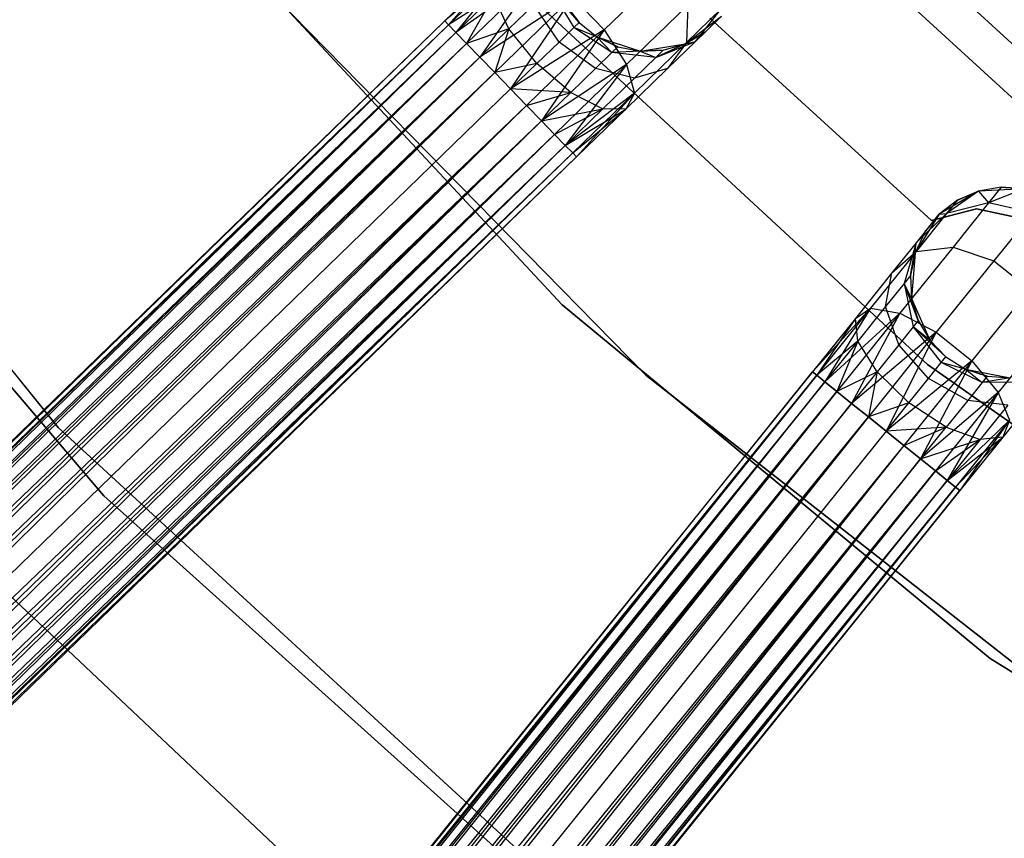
# Model space of a CAD drawing. Extents: x -102 to 101, y -101 to 102.
# Tile 47 of 256: x -36.92 to -26.6, y -38.07 to -29.49. Entities that reach past the tile are written whole.
import ezdxf

# ---------------------------------------------------------------- set-up
doc = ezdxf.new("R2010")
doc.units = 0
doc.header["$LTSCALE"] = 25.4
doc.layers.get('0').update_dxf_attribs({"linetype": 'CONTINUOUS'})

# ---------------------------------------------------------------- blocks, each defined once
blk = doc.blocks.new('NL2500012268_STL')
at = {"color": 0}
for p, q in [((78.073, -30.78, 323.005), (74.112, -27.148, 323.005)), ((78.073, -30.78, 323.005), (74.112, -27.148, 323.005)), ((73.808, -27.437, 299), (77.812, -31.108, 299)), ((73.808, -27.437, 299), (77.812, -31.108, 299)), ((62.326, -28.114, 19), (66.849, -33.685, 19)), ((66.849, -33.685, 20), (62.326, -28.114, 20)), ((66.849, -33.685, 20), (62.326, -28.114, 20)), ((62.326, -28.114, 19), (66.849, -33.685, 19)), ((68.169, -28.141, 336), (72.137, -32.401, 336)), ((72.137, -32.401, 337), (68.169, -28.141, 337)), ((68.169, -28.141, 336), (72.137, -32.401, 336)), ((72.137, -32.401, 337), (68.169, -28.141, 337)), ((71.591, -28.838, 327.325), (70.904, -29.424, 327.379)), ((71.591, -28.838, 327.325), (70.904, -29.424, 327.379)), ((71.591, -28.838, 327.325), (70.944, -29.466, 327.145)), ((71.591, -28.838, 327.325), (70.944, -29.466, 327.145)), ((71.591, -28.838, 327.325), (71.022, -29.546, 326.932)), ((71.591, -28.838, 327.325), (71.022, -29.546, 326.932)), ((73.27, -28.846, 327.399), (72.578, -29.517, 326.755)), ((73.27, -28.846, 327.399), (72.578, -29.517, 326.755)), ((68.941, -28.985, 336), (73.012, -33.137, 336)), ((73.012, -33.137, 328.5), (68.941, -28.985, 328.5)), ((68.941, -28.985, 336), (73.012, -33.137, 336)), ((73.012, -33.137, 328.5), (68.941, -28.985, 328.5)), ((71.42, -28.923, 327.764), (70.904, -29.424, 327.621)), ((71.42, -28.923, 327.764), (70.904, -29.424, 327.379)), ((71.42, -28.923, 327.764), (70.904, -29.424, 327.621)), ((71.42, -28.923, 327.764), (70.904, -29.424, 327.379)), ((71.42, -28.923, 327.764), (70.944, -29.466, 327.855)), ((71.42, -28.923, 327.764), (70.944, -29.466, 327.855)), ((71.889, -28.929, 326.961), (71.022, -29.546, 326.932)), ((71.889, -28.929, 326.961), (71.022, -29.546, 326.932)), ((71.889, -28.929, 326.961), (71.133, -29.661, 326.751)), ((71.889, -28.929, 326.961), (71.133, -29.661, 326.751)), ((71.889, -28.929, 326.961), (71.272, -29.803, 326.615)), ((71.889, -28.929, 326.961), (71.272, -29.803, 326.615)), ((72.011, -29.086, 329.073), (72.258, -29.494, 329.117)), ((72.313, -29.441, 329.5), (72.011, -29.086, 329.073)), ((72.313, -29.441, 329.5), (72.011, -29.086, 329.073)), ((72.011, -29.086, 329.073), (72.258, -29.494, 329.117)), ((71.416, -29.164, 328.177), (70.944, -29.466, 327.855)), ((71.416, -29.164, 328.177), (70.944, -29.466, 327.855)), ((71.416, -29.164, 328.177), (71.022, -29.546, 328.068)), ((71.416, -29.164, 328.177), (71.022, -29.546, 328.068)), ((71.416, -29.164, 328.177), (71.133, -29.661, 328.249)), ((71.416, -29.164, 328.177), (71.133, -29.661, 328.249)), ((72.245, -29.174, 326.755), (71.272, -29.803, 326.615)), ((72.245, -29.174, 326.755), (71.272, -29.803, 326.615)), ((71.578, -29.506, 328.47), (71.416, -29.164, 328.177)), ((71.578, -29.506, 328.47), (71.416, -29.164, 328.177)), ((72.245, -29.174, 326.755), (71.428, -29.965, 326.529)), ((72.245, -29.174, 326.755), (71.428, -29.965, 326.529)), ((72.245, -29.174, 326.755), (71.595, -30.137, 326.5)), ((72.245, -29.174, 326.755), (71.595, -30.137, 326.5)), ((75.966, -33.024, 336), (71.804, -29.174, 336)), ((71.804, -29.174, 328.5), (75.966, -33.024, 328.5)), ((71.804, -29.174, 328.5), (75.966, -33.024, 328.5)), ((75.966, -33.024, 336), (71.804, -29.174, 336)), ((72.245, -29.174, 326.755), (72.578, -29.517, 326.755)), ((72.245, -29.174, 326.755), (72.578, -29.517, 326.755)), ((71.837, -29.255, 328.712), (71.578, -29.506, 328.47)), ((71.837, -29.255, 328.712), (71.578, -29.506, 328.47)), ((72.103, -29.645, 328.793), (71.837, -29.255, 328.712)), ((72.103, -29.645, 328.793), (71.837, -29.255, 328.712)), ((72.167, -29.249, 335), (72.313, -29.441, 335)), ((72.167, -29.249, 329.5), (72.313, -29.441, 329.5)), ((72.167, -29.249, 335), (72.313, -29.441, 335)), ((72.167, -29.249, 329.5), (72.313, -29.441, 329.5)), ((73.452, -29.26, 327.557), (72.812, -29.881, 326.961)), ((73.452, -29.26, 327.557), (72.812, -29.881, 326.961)), ((73.452, -29.26, 327.557), (73.441, -29.649, 327.835)), ((73.452, -29.26, 327.557), (73.441, -29.649, 327.835)), ((73.808, -29.294, 328.599), (73.441, -29.649, 327.835)), ((73.808, -29.294, 328.599), (73.441, -29.649, 327.835)), ((73.533, -29.641, 328.781), (73.808, -29.294, 328.599)), ((73.533, -29.641, 328.781), (73.808, -29.294, 328.599)), ((70.904, -29.424, 327.379), (44.068, -55.446, 327.379)), ((70.904, -29.424, 327.621), (44.068, -55.446, 327.379)), ((70.904, -29.424, 327.621), (44.068, -55.446, 327.379)), ((70.904, -29.424, 327.379), (44.068, -55.446, 327.379)), ((44.108, -55.488, 327.855), (70.904, -29.424, 327.621)), ((44.108, -55.488, 327.855), (70.904, -29.424, 327.621)), ((67.328, -34.402, 26.5), (63.058, -29.388, 26.5)), ((63.058, -29.388, 20), (67.328, -34.402, 20)), ((63.058, -29.388, 20), (67.328, -34.402, 20)), ((67.328, -34.402, 26.5), (63.058, -29.388, 26.5)), ((70.904, -29.424, 327.621), (70.944, -29.466, 327.855)), ((70.944, -29.466, 327.145), (70.904, -29.424, 327.379)), ((70.944, -29.466, 327.145), (70.904, -29.424, 327.379)), ((70.904, -29.424, 327.621), (70.944, -29.466, 327.855)), ((73.427, -29.663, 335), (73.808, -29.373, 335)), ((73.427, -29.663, 335), (73.808, -29.373, 335)), ((73.808, -29.373, 329.5), (73.533, -29.641, 328.781)), ((73.808, -29.373, 329.5), (73.533, -29.641, 328.781)), ((73.635, -29.541, 329.5), (73.808, -29.373, 335)), ((73.635, -29.541, 329.5), (73.808, -29.373, 335)), ((76.009, -31.517, 335), (73.683, -29.394, 335)), ((73.683, -29.394, 333), (76.009, -31.517, 333)), ((73.683, -29.394, 333), (76.009, -31.517, 333)), ((76.009, -31.517, 335), (73.683, -29.394, 335)), ((44.068, -55.446, 327.379), (70.944, -29.466, 327.145)), ((44.068, -55.446, 327.379), (70.944, -29.466, 327.145)), ((70.944, -29.466, 327.855), (44.108, -55.488, 327.855)), ((70.944, -29.466, 327.855), (44.108, -55.488, 327.855)), ((70.944, -29.466, 327.145), (44.186, -55.568, 326.932)), ((70.944, -29.466, 327.145), (44.186, -55.568, 326.932)), ((70.944, -29.466, 327.855), (71.022, -29.546, 328.068)), ((71.022, -29.546, 326.932), (70.944, -29.466, 327.145)), ((71.022, -29.546, 326.932), (70.944, -29.466, 327.145)), ((70.944, -29.466, 327.855), (71.022, -29.546, 328.068)), ((71.578, -29.506, 328.47), (71.133, -29.661, 328.249)), ((71.578, -29.506, 328.47), (71.133, -29.661, 328.249)), ((71.578, -29.506, 328.47), (71.272, -29.803, 328.385)), ((71.578, -29.506, 328.47), (71.272, -29.803, 328.385)), ((71.578, -29.506, 328.47), (71.428, -29.965, 328.471)), ((71.578, -29.506, 328.47), (71.428, -29.965, 328.471)), ((71.87, -29.87, 328.576), (71.578, -29.506, 328.47)), ((71.87, -29.87, 328.576), (71.578, -29.506, 328.47)), ((72.578, -29.517, 326.755), (71.595, -30.137, 326.5)), ((72.578, -29.517, 326.755), (71.595, -30.137, 326.5)), ((72.578, -29.517, 326.755), (71.762, -30.309, 326.529)), ((72.578, -29.517, 326.755), (71.762, -30.309, 326.529)), ((72.578, -29.517, 326.755), (71.919, -30.47, 326.615)), ((72.578, -29.517, 326.755), (71.919, -30.47, 326.615)), ((72.103, -29.645, 328.793), (72.258, -29.494, 329.117)), ((72.103, -29.645, 328.793), (72.258, -29.494, 329.117)), ((72.258, -29.494, 329.117), (72.313, -29.441, 329.5)), ((72.258, -29.494, 329.117), (72.313, -29.441, 329.5)), ((72.658, -29.754, 329.073), (72.258, -29.494, 329.117)), ((72.658, -29.754, 329.073), (72.258, -29.494, 329.117)), ((72.5, -29.592, 329.5), (72.258, -29.494, 329.117)), ((72.5, -29.592, 329.5), (72.258, -29.494, 329.117)), ((72.313, -29.441, 335), (72.5, -29.592, 335)), ((72.313, -29.441, 329.5), (72.313, -29.441, 335)), ((72.313, -29.441, 329.5), (72.313, -29.441, 335)), ((72.313, -29.441, 329.5), (72.5, -29.592, 329.5)), ((72.313, -29.441, 335), (72.5, -29.592, 335)), ((72.313, -29.441, 329.5), (72.5, -29.592, 329.5)), ((72.578, -29.517, 326.755), (72.812, -29.881, 326.961)), ((72.578, -29.517, 326.755), (72.812, -29.881, 326.961)), ((71.022, -29.546, 328.068), (44.108, -55.488, 327.855)), ((71.022, -29.546, 328.068), (44.108, -55.488, 327.855)), ((71.022, -29.546, 326.932), (44.186, -55.568, 326.932)), ((71.022, -29.546, 326.932), (44.186, -55.568, 326.932)), ((44.297, -55.683, 328.249), (71.022, -29.546, 328.068)), ((44.297, -55.683, 328.249), (71.022, -29.546, 328.068)), ((71.022, -29.546, 328.068), (71.133, -29.661, 328.249)), ((71.133, -29.661, 326.751), (71.022, -29.546, 326.932)), ((71.133, -29.661, 326.751), (71.022, -29.546, 326.932)), ((71.022, -29.546, 328.068), (71.133, -29.661, 328.249)), ((72.5, -29.592, 335), (72.955, -29.742, 335)), ((72.5, -29.592, 329.5), (72.5, -29.592, 335)), ((72.5, -29.592, 329.5), (72.5, -29.592, 335)), ((72.5, -29.592, 329.5), (72.719, -29.695, 329.5)), ((72.719, -29.695, 329.5), (72.5, -29.592, 335)), ((72.719, -29.695, 329.5), (72.5, -29.592, 335)), ((72.5, -29.592, 335), (72.955, -29.742, 335)), ((72.5, -29.592, 329.5), (72.719, -29.695, 329.5)), ((72.5, -29.592, 329.5), (72.658, -29.754, 329.073)), ((72.5, -29.592, 329.5), (72.658, -29.754, 329.073)), ((73.427, -29.663, 329.5), (73.635, -29.541, 329.5)), ((73.635, -29.541, 329.5), (73.427, -29.663, 335)), ((73.635, -29.541, 329.5), (73.427, -29.663, 335)), ((73.427, -29.663, 329.5), (73.635, -29.541, 329.5)), ((73.635, -29.541, 329.5), (73.533, -29.641, 328.781)), ((73.635, -29.541, 329.5), (73.533, -29.641, 328.781)), ((44.186, -55.568, 326.932), (71.133, -29.661, 326.751)), ((44.186, -55.568, 326.932), (71.133, -29.661, 326.751)), ((71.133, -29.661, 328.249), (44.297, -55.683, 328.249)), ((71.133, -29.661, 328.249), (44.297, -55.683, 328.249)), ((71.133, -29.661, 326.751), (44.435, -55.825, 326.615)), ((71.133, -29.661, 326.751), (44.435, -55.825, 326.615)), ((71.133, -29.661, 328.249), (71.272, -29.803, 328.385)), ((71.272, -29.803, 326.615), (71.133, -29.661, 326.751)), ((71.272, -29.803, 326.615), (71.133, -29.661, 326.751)), ((71.133, -29.661, 328.249), (71.272, -29.803, 328.385)), ((71.87, -29.87, 328.576), (72.103, -29.645, 328.793)), ((71.87, -29.87, 328.576), (72.103, -29.645, 328.793)), ((72.484, -29.922, 328.712), (72.103, -29.645, 328.793)), ((72.484, -29.922, 328.712), (72.103, -29.645, 328.793)), ((72.719, -29.695, 329.5), (72.658, -29.754, 329.073)), ((72.719, -29.695, 329.5), (72.658, -29.754, 329.073)), ((72.719, -29.695, 329.5), (72.955, -29.742, 335)), ((72.719, -29.695, 329.5), (72.955, -29.742, 329.5)), ((72.719, -29.695, 329.5), (72.955, -29.742, 335)), ((72.719, -29.695, 329.5), (72.955, -29.742, 329.5)), ((73.441, -29.649, 327.835), (72.893, -30.181, 327.325)), ((73.441, -29.649, 327.835), (72.893, -30.181, 327.325)), ((72.955, -29.742, 335), (73.427, -29.663, 335)), ((72.955, -29.742, 335), (73.427, -29.663, 335)), ((72.955, -29.742, 329.5), (73.196, -29.731, 329.5)), ((73.196, -29.731, 329.5), (72.955, -29.742, 335)), ((73.196, -29.731, 329.5), (72.955, -29.742, 335)), ((72.955, -29.742, 329.5), (73.196, -29.731, 329.5)), ((73.118, -29.807, 328.952), (73.533, -29.641, 328.781)), ((73.118, -29.807, 328.952), (73.533, -29.641, 328.781)), ((73.427, -29.663, 329.5), (73.118, -29.807, 328.952)), ((73.427, -29.663, 329.5), (73.118, -29.807, 328.952)), ((73.196, -29.731, 329.5), (73.118, -29.807, 328.952)), ((73.196, -29.731, 329.5), (73.118, -29.807, 328.952)), ((73.196, -29.731, 329.5), (73.427, -29.663, 335)), ((73.196, -29.731, 329.5), (73.427, -29.663, 329.5)), ((73.196, -29.731, 329.5), (73.427, -29.663, 335)), ((73.196, -29.731, 329.5), (73.427, -29.663, 329.5)), ((73.533, -29.641, 328.781), (73.24, -29.924, 328.171)), ((73.533, -29.641, 328.781), (73.24, -29.924, 328.171)), ((73.441, -29.649, 327.835), (73.24, -29.924, 328.171)), ((73.441, -29.649, 327.835), (73.24, -29.924, 328.171)), ((73.427, -29.663, 329.5), (73.533, -29.641, 328.781)), ((73.427, -29.663, 329.5), (73.533, -29.641, 328.781)), ((73.427, -29.663, 329.5), (73.427, -29.663, 335)), ((73.427, -29.663, 329.5), (73.427, -29.663, 335)), ((71.272, -29.803, 328.385), (44.297, -55.683, 328.249)), ((71.272, -29.803, 328.385), (44.297, -55.683, 328.249)), ((71.272, -29.803, 326.615), (44.435, -55.825, 326.615)), ((71.272, -29.803, 326.615), (44.435, -55.825, 326.615)), ((44.592, -55.987, 328.471), (71.272, -29.803, 328.385)), ((44.592, -55.987, 328.471), (71.272, -29.803, 328.385)), ((71.272, -29.803, 328.385), (71.428, -29.965, 328.471)), ((71.428, -29.965, 326.529), (71.272, -29.803, 326.615)), ((71.428, -29.965, 326.529), (71.272, -29.803, 326.615)), ((71.272, -29.803, 328.385), (71.428, -29.965, 328.471)), ((72.658, -29.754, 329.073), (72.484, -29.922, 328.712)), ((72.658, -29.754, 329.073), (72.484, -29.922, 328.712)), ((72.955, -29.742, 329.5), (72.658, -29.754, 329.073)), ((72.955, -29.742, 329.5), (72.658, -29.754, 329.073)), ((73.118, -29.807, 328.952), (72.658, -29.754, 329.073)), ((73.118, -29.807, 328.952), (72.658, -29.754, 329.073)), ((73.118, -29.807, 328.952), (72.895, -30.023, 328.487)), ((73.118, -29.807, 328.952), (72.895, -30.023, 328.487)), ((72.955, -29.742, 329.5), (72.955, -29.742, 335)), ((72.955, -29.742, 329.5), (72.955, -29.742, 335)), ((72.955, -29.742, 329.5), (73.118, -29.807, 328.952)), ((72.955, -29.742, 329.5), (73.118, -29.807, 328.952)), ((71.87, -29.87, 328.576), (71.428, -29.965, 328.471)), ((71.87, -29.87, 328.576), (71.428, -29.965, 328.471)), ((71.595, -30.137, 328.5), (71.87, -29.87, 328.576)), ((71.595, -30.137, 328.5), (71.87, -29.87, 328.576)), ((72.225, -30.173, 328.47), (71.87, -29.87, 328.576)), ((72.225, -30.173, 328.47), (71.87, -29.87, 328.576)), ((72.812, -29.881, 326.961), (71.919, -30.47, 326.615)), ((72.812, -29.881, 326.961), (71.919, -30.47, 326.615)), ((72.812, -29.881, 326.961), (72.057, -30.613, 326.751)), ((72.812, -29.881, 326.961), (72.057, -30.613, 326.751)), ((72.812, -29.881, 326.961), (72.168, -30.728, 326.932)), ((72.812, -29.881, 326.961), (72.168, -30.728, 326.932)), ((72.484, -29.922, 328.712), (72.225, -30.173, 328.47)), ((72.484, -29.922, 328.712), (72.225, -30.173, 328.47)), ((72.895, -30.023, 328.487), (72.484, -29.922, 328.712)), ((72.895, -30.023, 328.487), (72.484, -29.922, 328.712)), ((73.24, -29.924, 328.171), (72.802, -30.349, 327.764)), ((73.24, -29.924, 328.171), (72.802, -30.349, 327.764)), ((72.812, -29.881, 326.961), (72.893, -30.181, 327.325)), ((72.812, -29.881, 326.961), (72.893, -30.181, 327.325)), ((73.24, -29.924, 328.171), (72.895, -30.023, 328.487)), ((73.24, -29.924, 328.171), (72.895, -30.023, 328.487)), ((44.435, -55.825, 326.615), (71.428, -29.965, 326.529)), ((44.435, -55.825, 326.615), (71.428, -29.965, 326.529)), ((71.428, -29.965, 328.471), (44.592, -55.987, 328.471)), ((71.428, -29.965, 328.471), (44.592, -55.987, 328.471)), ((71.428, -29.965, 326.529), (44.759, -56.159, 326.5)), ((71.428, -29.965, 326.529), (44.759, -56.159, 326.5)), ((71.428, -29.965, 328.471), (71.595, -30.137, 328.5)), ((71.595, -30.137, 326.5), (71.428, -29.965, 326.529)), ((71.428, -29.965, 328.471), (71.595, -30.137, 328.5)), ((71.595, -30.137, 326.5), (71.428, -29.965, 326.529)), ((72.895, -30.023, 328.487), (72.561, -30.346, 328.177)), ((72.895, -30.023, 328.487), (72.561, -30.346, 328.177)), ((71.595, -30.137, 328.5), (44.759, -56.159, 328.5)), ((71.595, -30.137, 328.5), (44.759, -56.159, 328.5)), ((71.595, -30.137, 326.5), (44.759, -56.159, 326.5)), ((71.595, -30.137, 326.5), (44.759, -56.159, 326.5)), ((71.762, -30.309, 326.529), (71.595, -30.137, 326.5)), ((71.595, -30.137, 328.5), (71.762, -30.309, 328.471)), ((72.225, -30.173, 328.47), (71.595, -30.137, 328.5)), ((72.225, -30.173, 328.47), (71.595, -30.137, 328.5)), ((71.595, -30.137, 328.5), (71.762, -30.309, 328.471)), ((71.762, -30.309, 326.529), (71.595, -30.137, 326.5)), ((71.762, -30.309, 328.471), (72.225, -30.173, 328.47)), ((71.762, -30.309, 328.471), (72.225, -30.173, 328.47)), ((71.919, -30.47, 328.385), (72.225, -30.173, 328.47)), ((71.919, -30.47, 328.385), (72.225, -30.173, 328.47)), ((72.893, -30.181, 327.325), (72.168, -30.728, 326.932)), ((72.893, -30.181, 327.325), (72.168, -30.728, 326.932)), ((72.225, -30.173, 328.47), (72.561, -30.346, 328.177)), ((72.225, -30.173, 328.47), (72.561, -30.346, 328.177)), ((72.893, -30.181, 327.325), (72.246, -30.808, 327.145)), ((72.893, -30.181, 327.325), (72.246, -30.808, 327.145)), ((72.893, -30.181, 327.325), (72.286, -30.849, 327.379)), ((72.893, -30.181, 327.325), (72.286, -30.849, 327.379)), ((72.893, -30.181, 327.325), (72.802, -30.349, 327.764)), ((72.893, -30.181, 327.325), (72.802, -30.349, 327.764)), ((71.762, -30.309, 326.529), (44.759, -56.159, 326.5)), ((71.762, -30.309, 326.529), (44.759, -56.159, 326.5)), ((71.762, -30.309, 328.471), (44.925, -56.331, 328.471)), ((71.762, -30.309, 328.471), (44.925, -56.331, 328.471)), ((71.762, -30.309, 326.529), (45.082, -56.493, 326.615)), ((71.762, -30.309, 326.529), (45.082, -56.493, 326.615)), ((71.919, -30.47, 326.615), (71.762, -30.309, 326.529)), ((71.762, -30.309, 328.471), (71.919, -30.47, 328.385)), ((71.762, -30.309, 328.471), (71.919, -30.47, 328.385)), ((71.919, -30.47, 326.615), (71.762, -30.309, 326.529)), ((71.919, -30.47, 328.385), (72.561, -30.346, 328.177)), ((71.919, -30.47, 328.385), (72.561, -30.346, 328.177)), ((72.057, -30.613, 328.249), (72.561, -30.346, 328.177)), ((72.057, -30.613, 328.249), (72.561, -30.346, 328.177)), ((72.561, -30.346, 328.177), (72.168, -30.728, 328.068)), ((72.561, -30.346, 328.177), (72.168, -30.728, 328.068)), ((72.168, -30.728, 328.068), (72.802, -30.349, 327.764)), ((72.168, -30.728, 328.068), (72.802, -30.349, 327.764)), ((72.246, -30.808, 327.855), (72.802, -30.349, 327.764)), ((72.246, -30.808, 327.855), (72.802, -30.349, 327.764)), ((72.802, -30.349, 327.764), (72.286, -30.849, 327.379)), ((72.802, -30.349, 327.764), (72.286, -30.849, 327.621)), ((72.802, -30.349, 327.764), (72.286, -30.849, 327.379)), ((72.802, -30.349, 327.764), (72.286, -30.849, 327.621)), ((72.802, -30.349, 327.764), (72.561, -30.346, 328.177)), ((72.802, -30.349, 327.764), (72.561, -30.346, 328.177)), ((71.919, -30.47, 328.385), (44.925, -56.331, 328.471)), ((71.919, -30.47, 328.385), (44.925, -56.331, 328.471)), ((71.919, -30.47, 326.615), (45.082, -56.493, 326.615)), ((71.919, -30.47, 326.615), (45.082, -56.493, 326.615)), ((45.22, -56.635, 328.249), (71.919, -30.47, 328.385)), ((45.22, -56.635, 328.249), (71.919, -30.47, 328.385)), ((72.057, -30.613, 326.751), (71.919, -30.47, 326.615)), ((71.919, -30.47, 328.385), (72.057, -30.613, 328.249)), ((71.919, -30.47, 328.385), (72.057, -30.613, 328.249)), ((72.057, -30.613, 326.751), (71.919, -30.47, 326.615)), ((45.082, -56.493, 326.615), (72.057, -30.613, 326.751)), ((45.082, -56.493, 326.615), (72.057, -30.613, 326.751)), ((72.057, -30.613, 328.249), (45.22, -56.635, 328.249)), ((72.057, -30.613, 328.249), (45.22, -56.635, 328.249)), ((72.057, -30.613, 326.751), (45.332, -56.75, 326.932)), ((72.057, -30.613, 326.751), (45.332, -56.75, 326.932)), ((72.168, -30.728, 326.932), (72.057, -30.613, 326.751)), ((72.057, -30.613, 328.249), (72.168, -30.728, 328.068)), ((72.057, -30.613, 328.249), (72.168, -30.728, 328.068)), ((72.168, -30.728, 326.932), (72.057, -30.613, 326.751)), ((72.168, -30.728, 328.068), (45.22, -56.635, 328.249)), ((72.168, -30.728, 328.068), (45.22, -56.635, 328.249)), ((72.168, -30.728, 326.932), (45.332, -56.75, 326.932)), ((72.168, -30.728, 326.932), (45.332, -56.75, 326.932)), ((45.41, -56.83, 327.855), (72.168, -30.728, 328.068)), ((45.41, -56.83, 327.855), (72.168, -30.728, 328.068)), ((72.246, -30.808, 327.145), (72.168, -30.728, 326.932)), ((72.168, -30.728, 328.068), (72.246, -30.808, 327.855)), ((72.168, -30.728, 328.068), (72.246, -30.808, 327.855)), ((72.246, -30.808, 327.145), (72.168, -30.728, 326.932)), ((45.332, -56.75, 326.932), (72.246, -30.808, 327.145)), ((45.332, -56.75, 326.932), (72.246, -30.808, 327.145)), ((72.246, -30.808, 327.855), (45.41, -56.83, 327.855)), ((72.246, -30.808, 327.855), (45.41, -56.83, 327.855)), ((72.286, -30.849, 327.621), (45.41, -56.83, 327.855)), ((72.286, -30.849, 327.621), (45.41, -56.83, 327.855)), ((72.246, -30.808, 327.145), (45.45, -56.872, 327.379)), ((72.246, -30.808, 327.145), (45.45, -56.872, 327.379)), ((45.45, -56.872, 327.379), (72.286, -30.849, 327.621)), ((72.286, -30.849, 327.379), (45.45, -56.872, 327.379)), ((45.45, -56.872, 327.379), (72.286, -30.849, 327.621)), ((72.286, -30.849, 327.379), (45.45, -56.872, 327.379)), ((72.286, -30.849, 327.379), (72.246, -30.808, 327.145)), ((72.246, -30.808, 327.855), (72.286, -30.849, 327.621)), ((72.246, -30.808, 327.855), (72.286, -30.849, 327.621)), ((72.286, -30.849, 327.379), (72.246, -30.808, 327.145)), ((76.74, -31.167, 329.5), (76.502, -31.208, 335)), ((76.74, -31.167, 329.5), (76.502, -31.208, 329.5)), ((76.74, -31.167, 329.5), (76.502, -31.208, 335)), ((76.74, -31.167, 329.5), (76.502, -31.208, 329.5)), ((76.74, -31.167, 329.5), (76.608, -31.33, 328.448)), ((76.74, -31.167, 329.5), (76.608, -31.33, 328.448)), ((76.98, -31.185, 329.5), (76.74, -31.167, 329.5)), ((76.74, -31.167, 329.5), (76.98, -31.185, 335)), ((76.74, -31.167, 329.5), (76.98, -31.185, 335)), ((76.98, -31.185, 329.5), (76.74, -31.167, 329.5)), ((76.502, -31.208, 335), (76.089, -31.45, 335)), ((76.502, -31.208, 335), (76.089, -31.45, 335)), ((76.502, -31.208, 329.5), (76.168, -31.443, 328.599)), ((76.502, -31.208, 329.5), (76.168, -31.443, 328.599)), ((76.502, -31.208, 329.5), (76.281, -31.304, 329.5)), ((76.281, -31.304, 329.5), (76.502, -31.208, 335)), ((76.281, -31.304, 329.5), (76.502, -31.208, 335)), ((76.502, -31.208, 329.5), (76.281, -31.304, 329.5)), ((76.98, -31.185, 335), (76.502, -31.208, 335)), ((76.98, -31.185, 335), (76.502, -31.208, 335)), ((76.502, -31.208, 329.5), (76.502, -31.208, 335)), ((76.502, -31.208, 329.5), (76.502, -31.208, 335)), ((76.502, -31.208, 329.5), (76.608, -31.33, 328.448)), ((76.502, -31.208, 329.5), (76.608, -31.33, 328.448)), ((76.98, -31.185, 329.5), (76.608, -31.33, 328.448)), ((76.98, -31.185, 329.5), (76.608, -31.33, 328.448)), ((76.281, -31.304, 329.5), (76.089, -31.45, 335)), ((76.281, -31.304, 329.5), (76.089, -31.45, 329.5)), ((76.281, -31.304, 329.5), (76.089, -31.45, 335)), ((76.281, -31.304, 329.5), (76.089, -31.45, 329.5)), ((76.281, -31.304, 329.5), (76.168, -31.443, 328.599)), ((76.281, -31.304, 329.5), (76.168, -31.443, 328.599)), ((76.608, -31.33, 328.448), (76.168, -31.443, 328.599)), ((76.608, -31.33, 328.448), (76.168, -31.443, 328.599)), ((76.608, -31.33, 328.448), (76.235, -31.794, 327.557)), ((76.608, -31.33, 328.448), (76.235, -31.794, 327.557)), ((77.067, -31.436, 328.363), (76.608, -31.33, 328.448)), ((77.067, -31.436, 328.363), (76.608, -31.33, 328.448)), ((76.089, -31.45, 335), (75.836, -31.856, 335)), ((76.089, -31.45, 335), (75.836, -31.856, 335)), ((76.168, -31.443, 328.599), (75.848, -31.749, 328.781)), ((76.168, -31.443, 328.599), (75.848, -31.749, 328.781)), ((76.168, -31.443, 328.599), (75.848, -31.841, 327.835)), ((76.168, -31.443, 328.599), (75.848, -31.841, 327.835)), ((76.089, -31.45, 329.5), (75.848, -31.749, 328.781)), ((76.089, -31.45, 329.5), (75.848, -31.749, 328.781)), ((75.938, -31.638, 329.5), (76.089, -31.45, 335)), ((75.938, -31.638, 329.5), (76.089, -31.45, 335)), ((76.48, -31.393, 335), (76.009, -31.517, 335)), ((76.009, -31.517, 333), (76.48, -31.393, 333)), ((76.009, -31.517, 333), (76.48, -31.393, 333)), ((76.48, -31.393, 335), (76.009, -31.517, 335)), ((76.089, -31.45, 329.5), (76.168, -31.443, 328.599)), ((76.089, -31.45, 329.5), (76.168, -31.443, 328.599)), ((76.089, -31.45, 329.5), (76.089, -31.45, 335)), ((76.089, -31.45, 329.5), (76.089, -31.45, 335)), ((76.956, -31.495, 335), (76.48, -31.393, 335)), ((76.48, -31.393, 335), (76.48, -31.393, 333)), ((76.48, -31.393, 333), (76.956, -31.495, 333)), ((76.48, -31.393, 335), (76.48, -31.393, 333)), ((76.48, -31.393, 333), (76.956, -31.495, 333)), ((76.956, -31.495, 335), (76.48, -31.393, 335)), ((77.067, -31.436, 328.363), (76.664, -31.938, 327.399)), ((77.067, -31.436, 328.363), (76.664, -31.938, 327.399)), ((76.009, -31.517, 335), (76.009, -31.517, 333)), ((76.009, -31.517, 335), (76.009, -31.517, 333)), ((75.938, -31.638, 329.5), (75.836, -31.856, 335)), ((75.938, -31.638, 329.5), (75.836, -31.856, 329.5)), ((75.938, -31.638, 329.5), (75.836, -31.856, 335)), ((75.938, -31.638, 329.5), (75.836, -31.856, 329.5)), ((75.938, -31.638, 329.5), (75.848, -31.749, 328.781)), ((75.938, -31.638, 329.5), (75.848, -31.749, 328.781)), ((75.848, -31.749, 328.781), (75.593, -32.066, 328.171)), ((75.848, -31.749, 328.781), (75.593, -32.066, 328.171)), ((76.235, -31.794, 327.557), (75.676, -32.489, 326.961)), ((76.235, -31.794, 327.557), (75.676, -32.489, 326.961)), ((75.848, -31.749, 328.781), (75.721, -32.178, 328.952)), ((75.848, -31.749, 328.781), (75.721, -32.178, 328.952)), ((75.79, -32.093, 329.5), (75.848, -31.749, 328.781)), ((75.79, -32.093, 329.5), (75.848, -31.749, 328.781)), ((75.836, -31.856, 329.5), (75.848, -31.749, 328.781)), ((75.836, -31.856, 329.5), (75.848, -31.749, 328.781)), ((75.848, -31.841, 327.835), (76.235, -31.794, 327.557)), ((75.848, -31.841, 327.835), (76.235, -31.794, 327.557)), ((76.235, -31.794, 327.557), (76.664, -31.938, 327.399)), ((76.235, -31.794, 327.557), (76.664, -31.938, 327.399)), ((75.848, -31.841, 327.835), (75.37, -32.436, 327.325)), ((75.848, -31.841, 327.835), (75.37, -32.436, 327.325)), ((75.593, -32.066, 328.171), (75.848, -31.841, 327.835)), ((75.593, -32.066, 328.171), (75.848, -31.841, 327.835)), ((75.836, -31.856, 329.5), (75.79, -32.093, 329.5)), ((75.79, -32.093, 329.5), (75.836, -31.856, 335)), ((75.79, -32.093, 329.5), (75.836, -31.856, 335)), ((75.836, -31.856, 329.5), (75.79, -32.093, 329.5)), ((75.836, -31.856, 335), (75.801, -32.333, 335)), ((75.836, -31.856, 335), (75.801, -32.333, 335)), ((75.836, -31.856, 329.5), (75.836, -31.856, 335)), ((75.836, -31.856, 329.5), (75.836, -31.856, 335)), ((76.664, -31.938, 327.399), (76.059, -32.688, 326.755)), ((76.664, -31.938, 327.399), (76.059, -32.688, 326.755)), ((76.664, -31.938, 327.399), (77.037, -32.238, 327.399)), ((76.664, -31.938, 327.399), (77.037, -32.238, 327.399)), ((75.593, -32.066, 328.171), (75.211, -32.542, 327.764)), ((75.593, -32.066, 328.171), (75.211, -32.542, 327.764)), ((75.527, -32.419, 328.487), (75.593, -32.066, 328.171)), ((75.527, -32.419, 328.487), (75.593, -32.066, 328.171)), ((75.79, -32.093, 329.5), (75.721, -32.178, 328.952)), ((75.79, -32.093, 329.5), (75.721, -32.178, 328.952)), ((75.79, -32.093, 329.5), (75.801, -32.333, 335)), ((75.79, -32.093, 329.5), (75.801, -32.333, 329.5)), ((75.79, -32.093, 329.5), (75.801, -32.333, 335)), ((75.79, -32.093, 329.5), (75.801, -32.333, 329.5)), ((75.721, -32.178, 328.952), (75.527, -32.419, 328.487)), ((75.721, -32.178, 328.952), (75.527, -32.419, 328.487)), ((75.87, -32.565, 329.5), (75.721, -32.178, 328.952)), ((75.721, -32.178, 328.952), (75.817, -32.631, 329.073)), ((75.801, -32.333, 329.5), (75.721, -32.178, 328.952)), ((75.87, -32.565, 329.5), (75.721, -32.178, 328.952)), ((75.801, -32.333, 329.5), (75.721, -32.178, 328.952)), ((75.721, -32.178, 328.952), (75.817, -32.631, 329.073)), ((77.037, -32.238, 327.399), (76.432, -32.988, 326.755)), ((77.037, -32.238, 327.399), (76.432, -32.988, 326.755)), ((72.137, -32.401, 336), (72.137, -32.401, 337)), ((72.137, -32.401, 336), (76.626, -36.106, 336)), ((76.626, -36.106, 337), (72.137, -32.401, 337)), ((72.137, -32.401, 336), (72.137, -32.401, 337)), ((72.137, -32.401, 336), (76.626, -36.106, 336)), ((76.626, -36.106, 337), (72.137, -32.401, 337)), ((75.527, -32.419, 328.487), (75.235, -32.781, 328.177)), ((75.527, -32.419, 328.487), (75.235, -32.781, 328.177)), ((75.665, -32.819, 328.712), (75.527, -32.419, 328.487)), ((75.665, -32.819, 328.712), (75.527, -32.419, 328.487)), ((75.801, -32.333, 335), (75.992, -32.772, 335)), ((75.801, -32.333, 329.5), (75.801, -32.333, 335)), ((75.801, -32.333, 329.5), (75.801, -32.333, 335)), ((75.801, -32.333, 329.5), (75.87, -32.565, 329.5)), ((75.87, -32.565, 329.5), (75.801, -32.333, 335)), ((75.87, -32.565, 329.5), (75.801, -32.333, 335)), ((75.801, -32.333, 335), (75.992, -32.772, 335)), ((75.801, -32.333, 329.5), (75.87, -32.565, 329.5)), ((75.37, -32.436, 327.325), (74.76, -33.102, 327.379)), ((75.37, -32.436, 327.325), (74.76, -33.102, 327.379)), ((75.37, -32.436, 327.325), (74.805, -33.138, 327.145)), ((75.37, -32.436, 327.325), (74.805, -33.138, 327.145)), ((75.37, -32.436, 327.325), (74.892, -33.208, 326.932)), ((75.37, -32.436, 327.325), (74.892, -33.208, 326.932)), ((75.676, -32.489, 326.961), (74.892, -33.208, 326.932)), ((75.676, -32.489, 326.961), (74.892, -33.208, 326.932)), ((75.676, -32.489, 326.961), (75.016, -33.308, 326.751)), ((75.676, -32.489, 326.961), (75.016, -33.308, 326.751)), ((75.676, -32.489, 326.961), (75.171, -33.433, 326.615)), ((75.676, -32.489, 326.961), (75.171, -33.433, 326.615)), ((75.211, -32.542, 327.764), (75.37, -32.436, 327.325)), ((75.211, -32.542, 327.764), (75.37, -32.436, 327.325)), ((75.37, -32.436, 327.325), (75.676, -32.489, 326.961)), ((75.37, -32.436, 327.325), (75.676, -32.489, 326.961)), ((75.676, -32.489, 326.961), (76.059, -32.688, 326.755)), ((75.676, -32.489, 326.961), (76.059, -32.688, 326.755)), ((75.211, -32.542, 327.764), (74.76, -33.102, 327.621)), ((75.211, -32.542, 327.764), (74.76, -33.102, 327.379)), ((75.211, -32.542, 327.764), (74.76, -33.102, 327.621)), ((75.211, -32.542, 327.764), (74.76, -33.102, 327.379)), ((75.211, -32.542, 327.764), (74.805, -33.138, 327.855)), ((75.211, -32.542, 327.764), (74.805, -33.138, 327.855)), ((75.235, -32.781, 328.177), (75.211, -32.542, 327.764)), ((75.235, -32.781, 328.177), (75.211, -32.542, 327.764)), ((75.87, -32.565, 329.5), (75.817, -32.631, 329.073)), ((75.87, -32.565, 329.5), (75.817, -32.631, 329.073)), ((75.87, -32.565, 329.5), (75.992, -32.772, 335)), ((75.87, -32.565, 329.5), (75.992, -32.772, 335)), ((75.87, -32.565, 329.5), (75.992, -32.772, 329.5)), ((75.87, -32.565, 329.5), (75.992, -32.772, 329.5)), ((77.268, -32.626, 327.557), (76.709, -33.32, 326.961)), ((77.268, -32.626, 327.557), (76.709, -33.32, 326.961)), ((76.059, -32.688, 326.755), (75.171, -33.433, 326.615)), ((76.059, -32.688, 326.755), (75.171, -33.433, 326.615)), ((76.059, -32.688, 326.755), (75.347, -33.574, 326.529)), ((76.059, -32.688, 326.755), (75.347, -33.574, 326.529)), ((76.059, -32.688, 326.755), (75.533, -33.724, 326.5)), ((76.059, -32.688, 326.755), (75.533, -33.724, 326.5)), ((75.817, -32.631, 329.073), (75.665, -32.819, 328.712)), ((75.817, -32.631, 329.073), (75.665, -32.819, 328.712)), ((75.817, -32.631, 329.073), (76.112, -33.004, 329.117)), ((76.16, -32.945, 329.5), (75.817, -32.631, 329.073)), ((75.992, -32.772, 329.5), (75.817, -32.631, 329.073)), ((76.16, -32.945, 329.5), (75.817, -32.631, 329.073)), ((75.992, -32.772, 329.5), (75.817, -32.631, 329.073)), ((75.817, -32.631, 329.073), (76.112, -33.004, 329.117)), ((76.059, -32.688, 326.755), (76.432, -32.988, 326.755)), ((76.059, -32.688, 326.755), (76.432, -32.988, 326.755)), ((75.235, -32.781, 328.177), (74.805, -33.138, 327.855)), ((75.235, -32.781, 328.177), (74.805, -33.138, 327.855)), ((75.235, -32.781, 328.177), (74.892, -33.208, 328.068)), ((75.235, -32.781, 328.177), (74.892, -33.208, 328.068)), ((75.235, -32.781, 328.177), (75.016, -33.308, 328.249)), ((75.235, -32.781, 328.177), (75.016, -33.308, 328.249)), ((75.438, -33.101, 328.47), (75.235, -32.781, 328.177)), ((75.438, -33.101, 328.47), (75.235, -32.781, 328.177)), ((75.665, -32.819, 328.712), (75.438, -33.101, 328.47)), ((75.665, -32.819, 328.712), (75.438, -33.101, 328.47)), ((75.976, -33.173, 328.793), (75.665, -32.819, 328.712)), ((75.976, -33.173, 328.793), (75.665, -32.819, 328.712)), ((75.992, -32.772, 335), (76.16, -32.945, 335)), ((75.992, -32.772, 329.5), (75.992, -32.772, 335)), ((75.992, -32.772, 329.5), (75.992, -32.772, 335)), ((75.992, -32.772, 329.5), (76.16, -32.945, 329.5)), ((75.992, -32.772, 335), (76.16, -32.945, 335)), ((75.992, -32.772, 329.5), (76.16, -32.945, 329.5)), ((76.432, -32.988, 326.755), (75.533, -33.724, 326.5)), ((76.432, -32.988, 326.755), (75.533, -33.724, 326.5)), ((76.432, -32.988, 326.755), (75.72, -33.874, 326.529)), ((76.432, -32.988, 326.755), (75.72, -33.874, 326.529)), ((76.432, -32.988, 326.755), (75.895, -34.016, 326.615)), ((76.432, -32.988, 326.755), (75.895, -34.016, 326.615)), ((80.605, -36.286, 336), (75.966, -33.024, 336)), ((75.966, -33.024, 328.5), (80.605, -36.286, 328.5)), ((75.966, -33.024, 328.5), (80.605, -36.286, 328.5)), ((75.966, -33.024, 328.5), (75.966, -33.024, 336)), ((80.605, -36.286, 336), (75.966, -33.024, 336)), ((75.966, -33.024, 328.5), (75.966, -33.024, 336)), ((75.976, -33.173, 328.793), (76.112, -33.004, 329.117)), ((75.976, -33.173, 328.793), (76.112, -33.004, 329.117)), ((76.112, -33.004, 329.117), (76.16, -32.945, 329.5)), ((76.112, -33.004, 329.117), (76.16, -32.945, 329.5)), ((76.541, -33.213, 329.073), (76.112, -33.004, 329.117)), ((76.541, -33.213, 329.073), (76.112, -33.004, 329.117)), ((76.365, -33.073, 329.5), (76.112, -33.004, 329.117)), ((76.365, -33.073, 329.5), (76.112, -33.004, 329.117)), ((76.16, -32.945, 335), (76.365, -33.073, 335)), ((76.16, -32.945, 329.5), (76.16, -32.945, 335)), ((76.16, -32.945, 329.5), (76.16, -32.945, 335)), ((76.16, -32.945, 329.5), (76.365, -33.073, 329.5)), ((76.16, -32.945, 335), (76.365, -33.073, 335)), ((76.16, -32.945, 329.5), (76.365, -33.073, 329.5)), ((76.432, -32.988, 326.755), (76.709, -33.32, 326.961)), ((76.432, -32.988, 326.755), (76.709, -33.32, 326.961)), ((74.76, -33.102, 327.379), (51.325, -62.225, 327.379)), ((74.76, -33.102, 327.621), (51.325, -62.225, 327.379)), ((74.76, -33.102, 327.621), (51.325, -62.225, 327.379)), ((74.76, -33.102, 327.379), (51.325, -62.225, 327.379)), ((51.325, -62.225, 327.379), (74.805, -33.138, 327.145)), ((51.325, -62.225, 327.379), (74.805, -33.138, 327.145)), ((51.37, -62.261, 327.855), (74.76, -33.102, 327.621)), ((51.37, -62.261, 327.855), (74.76, -33.102, 327.621)), ((74.805, -33.138, 327.855), (51.37, -62.261, 327.855)), ((74.805, -33.138, 327.855), (51.37, -62.261, 327.855)), ((74.805, -33.138, 327.145), (51.457, -62.331, 326.932)), ((74.805, -33.138, 327.145), (51.457, -62.331, 326.932)), ((73.012, -33.137, 336), (77.59, -36.721, 336)), ((77.59, -36.721, 328.5), (73.012, -33.137, 328.5)), ((73.012, -33.137, 336), (77.59, -36.721, 336)), ((73.012, -33.137, 336), (73.012, -33.137, 328.5)), ((77.59, -36.721, 328.5), (73.012, -33.137, 328.5)), ((73.012, -33.137, 336), (73.012, -33.137, 328.5)), ((74.76, -33.102, 327.621), (74.805, -33.138, 327.855)), ((74.805, -33.138, 327.145), (74.76, -33.102, 327.379)), ((74.805, -33.138, 327.145), (74.76, -33.102, 327.379)), ((74.76, -33.102, 327.621), (74.805, -33.138, 327.855)), ((74.805, -33.138, 327.855), (74.892, -33.208, 328.068)), ((74.892, -33.208, 326.932), (74.805, -33.138, 327.145)), ((74.892, -33.208, 326.932), (74.805, -33.138, 327.145)), ((74.805, -33.138, 327.855), (74.892, -33.208, 328.068)), ((75.438, -33.101, 328.47), (75.016, -33.308, 328.249)), ((75.438, -33.101, 328.47), (75.016, -33.308, 328.249)), ((75.438, -33.101, 328.47), (75.171, -33.433, 328.385)), ((75.438, -33.101, 328.47), (75.171, -33.433, 328.385)), ((75.438, -33.101, 328.47), (75.347, -33.574, 328.471)), ((75.438, -33.101, 328.47), (75.347, -33.574, 328.471)), ((75.773, -33.426, 328.576), (75.438, -33.101, 328.47)), ((75.773, -33.426, 328.576), (75.438, -33.101, 328.47)), ((76.365, -33.073, 335), (76.834, -33.165, 335)), ((76.365, -33.073, 329.5), (76.365, -33.073, 335)), ((76.365, -33.073, 329.5), (76.365, -33.073, 335)), ((76.365, -33.073, 329.5), (76.594, -33.147, 329.5)), ((76.594, -33.147, 329.5), (76.365, -33.073, 335)), ((76.594, -33.147, 329.5), (76.365, -33.073, 335)), ((76.365, -33.073, 335), (76.834, -33.165, 335)), ((76.365, -33.073, 329.5), (76.594, -33.147, 329.5)), ((76.365, -33.073, 329.5), (76.541, -33.213, 329.073)), ((76.365, -33.073, 329.5), (76.541, -33.213, 329.073)), ((74.892, -33.208, 328.068), (51.37, -62.261, 327.855)), ((74.892, -33.208, 328.068), (51.37, -62.261, 327.855)), ((74.892, -33.208, 326.932), (51.457, -62.331, 326.932)), ((74.892, -33.208, 326.932), (51.457, -62.331, 326.932)), ((51.581, -62.431, 328.249), (74.892, -33.208, 328.068)), ((51.581, -62.431, 328.249), (74.892, -33.208, 328.068)), ((74.892, -33.208, 328.068), (75.016, -33.308, 328.249)), ((75.016, -33.308, 326.751), (74.892, -33.208, 326.932)), ((75.016, -33.308, 326.751), (74.892, -33.208, 326.932)), ((74.892, -33.208, 328.068), (75.016, -33.308, 328.249)), ((75.773, -33.426, 328.576), (75.976, -33.173, 328.793)), ((75.773, -33.426, 328.576), (75.976, -33.173, 328.793)), ((76.389, -33.402, 328.712), (75.976, -33.173, 328.793)), ((76.389, -33.402, 328.712), (75.976, -33.173, 328.793)), ((76.541, -33.213, 329.073), (76.389, -33.402, 328.712)), ((76.541, -33.213, 329.073), (76.389, -33.402, 328.712)), ((76.594, -33.147, 329.5), (76.541, -33.213, 329.073)), ((76.594, -33.147, 329.5), (76.541, -33.213, 329.073)), ((76.834, -33.165, 329.5), (76.541, -33.213, 329.073)), ((76.834, -33.165, 329.5), (76.541, -33.213, 329.073)), ((77.004, -33.209, 328.952), (76.541, -33.213, 329.073)), ((77.004, -33.209, 328.952), (76.541, -33.213, 329.073)), ((76.594, -33.147, 329.5), (76.834, -33.165, 335)), ((76.594, -33.147, 329.5), (76.834, -33.165, 329.5)), ((76.594, -33.147, 329.5), (76.834, -33.165, 335)), ((76.594, -33.147, 329.5), (76.834, -33.165, 329.5)), ((51.457, -62.331, 326.932), (75.016, -33.308, 326.751)), ((51.457, -62.331, 326.932), (75.016, -33.308, 326.751)), ((75.016, -33.308, 328.249), (51.581, -62.431, 328.249)), ((75.016, -33.308, 328.249), (51.581, -62.431, 328.249)), ((75.016, -33.308, 326.751), (51.736, -62.556, 326.615)), ((75.016, -33.308, 326.751), (51.736, -62.556, 326.615)), ((75.016, -33.308, 328.249), (75.171, -33.433, 328.385)), ((75.171, -33.433, 326.615), (75.016, -33.308, 326.751)), ((75.171, -33.433, 326.615), (75.016, -33.308, 326.751)), ((75.016, -33.308, 328.249), (75.171, -33.433, 328.385)), ((76.709, -33.32, 326.961), (75.895, -34.016, 326.615)), ((76.709, -33.32, 326.961), (75.895, -34.016, 326.615)), ((76.709, -33.32, 326.961), (76.05, -34.14, 326.751)), ((76.709, -33.32, 326.961), (76.05, -34.14, 326.751)), ((76.709, -33.32, 326.961), (76.174, -34.24, 326.932)), ((76.709, -33.32, 326.961), (76.174, -34.24, 326.932)), ((76.709, -33.32, 326.961), (76.826, -33.608, 327.325)), ((76.709, -33.32, 326.961), (76.826, -33.608, 327.325)), ((77.14, -33.311, 328.171), (76.757, -33.786, 327.764)), ((77.14, -33.311, 328.171), (76.757, -33.786, 327.764)), ((75.171, -33.433, 328.385), (51.581, -62.431, 328.249)), ((75.171, -33.433, 328.385), (51.581, -62.431, 328.249)), ((75.171, -33.433, 326.615), (51.736, -62.556, 326.615)), ((75.171, -33.433, 326.615), (51.736, -62.556, 326.615)), ((51.912, -62.697, 328.471), (75.171, -33.433, 328.385)), ((51.912, -62.697, 328.471), (75.171, -33.433, 328.385)), ((75.171, -33.433, 328.385), (75.347, -33.574, 328.471)), ((75.347, -33.574, 326.529), (75.171, -33.433, 326.615)), ((75.347, -33.574, 326.529), (75.171, -33.433, 326.615)), ((75.171, -33.433, 328.385), (75.347, -33.574, 328.471)), ((75.773, -33.426, 328.576), (75.347, -33.574, 328.471)), ((75.773, -33.426, 328.576), (75.347, -33.574, 328.471)), ((75.533, -33.724, 328.5), (75.773, -33.426, 328.576)), ((75.533, -33.724, 328.5), (75.773, -33.426, 328.576)), ((76.163, -33.683, 328.47), (75.773, -33.426, 328.576)), ((76.163, -33.683, 328.47), (75.773, -33.426, 328.576)), ((76.389, -33.402, 328.712), (76.163, -33.683, 328.47)), ((76.389, -33.402, 328.712), (76.163, -33.683, 328.47)), ((76.809, -33.451, 328.487), (76.389, -33.402, 328.712)), ((76.809, -33.451, 328.487), (76.389, -33.402, 328.712)), ((76.809, -33.451, 328.487), (76.518, -33.813, 328.177)), ((76.809, -33.451, 328.487), (76.518, -33.813, 328.177)), ((51.736, -62.556, 326.615), (75.347, -33.574, 326.529)), ((51.736, -62.556, 326.615), (75.347, -33.574, 326.529)), ((75.347, -33.574, 328.471), (51.912, -62.697, 328.471)), ((75.347, -33.574, 328.471), (51.912, -62.697, 328.471)), ((75.347, -33.574, 326.529), (52.098, -62.847, 326.5)), ((75.347, -33.574, 326.529), (52.098, -62.847, 326.5)), ((75.347, -33.574, 328.471), (75.533, -33.724, 328.5)), ((75.533, -33.724, 326.5), (75.347, -33.574, 326.529)), ((75.347, -33.574, 328.471), (75.533, -33.724, 328.5)), ((75.533, -33.724, 326.5), (75.347, -33.574, 326.529)), ((76.826, -33.608, 327.325), (76.174, -34.24, 326.932)), ((76.826, -33.608, 327.325), (76.174, -34.24, 326.932)), ((76.826, -33.608, 327.325), (76.262, -34.31, 327.145)), ((76.826, -33.608, 327.325), (76.262, -34.31, 327.145)), ((76.826, -33.608, 327.325), (76.307, -34.347, 327.379)), ((76.826, -33.608, 327.325), (76.307, -34.347, 327.379)), ((76.826, -33.608, 327.325), (76.757, -33.786, 327.764)), ((76.826, -33.608, 327.325), (76.757, -33.786, 327.764)), ((75.533, -33.724, 328.5), (52.098, -62.847, 328.5)), ((75.533, -33.724, 328.5), (52.098, -62.847, 328.5)), ((75.533, -33.724, 326.5), (52.098, -62.847, 326.5)), ((75.533, -33.724, 326.5), (52.098, -62.847, 326.5)), ((66.849, -33.685, 19), (72.134, -38.538, 19)), ((72.134, -38.538, 20), (66.849, -33.685, 20)), ((66.849, -33.685, 20), (66.849, -33.685, 19)), ((66.849, -33.685, 20), (66.849, -33.685, 19)), ((72.134, -38.538, 20), (66.849, -33.685, 20)), ((66.849, -33.685, 19), (72.134, -38.538, 19)), ((76.163, -33.683, 328.47), (75.533, -33.724, 328.5)), ((76.163, -33.683, 328.47), (75.533, -33.724, 328.5)), ((75.72, -33.874, 326.529), (75.533, -33.724, 326.5)), ((75.533, -33.724, 328.5), (75.72, -33.874, 328.471)), ((75.533, -33.724, 328.5), (75.72, -33.874, 328.471)), ((75.72, -33.874, 326.529), (75.533, -33.724, 326.5)), ((75.72, -33.874, 328.471), (76.163, -33.683, 328.47)), ((75.72, -33.874, 328.471), (76.163, -33.683, 328.47)), ((75.895, -34.016, 328.385), (76.163, -33.683, 328.47)), ((75.895, -34.016, 328.385), (76.163, -33.683, 328.47)), ((76.163, -33.683, 328.47), (76.518, -33.813, 328.177)), ((76.163, -33.683, 328.47), (76.518, -33.813, 328.177)), ((75.895, -34.016, 328.385), (76.518, -33.813, 328.177)), ((75.895, -34.016, 328.385), (76.518, -33.813, 328.177)), ((76.05, -34.14, 328.249), (76.518, -33.813, 328.177)), ((76.05, -34.14, 328.249), (76.518, -33.813, 328.177)), ((76.174, -34.24, 328.068), (76.757, -33.786, 327.764)), ((76.174, -34.24, 328.068), (76.757, -33.786, 327.764)), ((76.518, -33.813, 328.177), (76.174, -34.24, 328.068)), ((76.518, -33.813, 328.177), (76.174, -34.24, 328.068)), ((76.262, -34.31, 327.855), (76.757, -33.786, 327.764)), ((76.262, -34.31, 327.855), (76.757, -33.786, 327.764)), ((76.757, -33.786, 327.764), (76.307, -34.347, 327.379)), ((76.757, -33.786, 327.764), (76.307, -34.347, 327.621)), ((76.757, -33.786, 327.764), (76.307, -34.347, 327.379)), ((76.757, -33.786, 327.764), (76.307, -34.347, 327.621)), ((76.757, -33.786, 327.764), (76.518, -33.813, 328.177)), ((76.757, -33.786, 327.764), (76.518, -33.813, 328.177)), ((75.72, -33.874, 326.529), (52.098, -62.847, 326.5)), ((75.72, -33.874, 326.529), (52.098, -62.847, 326.5)), ((75.72, -33.874, 328.471), (52.285, -62.997, 328.471)), ((75.72, -33.874, 328.471), (52.285, -62.997, 328.471)), ((75.72, -33.874, 326.529), (52.46, -63.138, 326.615)), ((75.72, -33.874, 326.529), (52.46, -63.138, 326.615)), ((75.895, -34.016, 326.615), (75.72, -33.874, 326.529)), ((75.72, -33.874, 328.471), (75.895, -34.016, 328.385)), ((75.72, -33.874, 328.471), (75.895, -34.016, 328.385)), ((75.895, -34.016, 326.615), (75.72, -33.874, 326.529)), ((75.895, -34.016, 328.385), (52.285, -62.997, 328.471)), ((75.895, -34.016, 328.385), (52.285, -62.997, 328.471)), ((75.895, -34.016, 326.615), (52.46, -63.138, 326.615)), ((75.895, -34.016, 326.615), (52.46, -63.138, 326.615)), ((52.615, -63.263, 328.249), (75.895, -34.016, 328.385)), ((52.615, -63.263, 328.249), (75.895, -34.016, 328.385)), ((76.05, -34.14, 326.751), (75.895, -34.016, 326.615)), ((75.895, -34.016, 328.385), (76.05, -34.14, 328.249)), ((75.895, -34.016, 328.385), (76.05, -34.14, 328.249)), ((76.05, -34.14, 326.751), (75.895, -34.016, 326.615)), ((52.46, -63.138, 326.615), (76.05, -34.14, 326.751)), ((52.46, -63.138, 326.615), (76.05, -34.14, 326.751)), ((76.05, -34.14, 328.249), (52.615, -63.263, 328.249)), ((76.05, -34.14, 328.249), (52.615, -63.263, 328.249)), ((76.05, -34.14, 326.751), (52.739, -63.363, 326.932)), ((76.05, -34.14, 326.751), (52.739, -63.363, 326.932)), ((76.174, -34.24, 326.932), (76.05, -34.14, 326.751)), ((76.05, -34.14, 328.249), (76.174, -34.24, 328.068)), ((76.05, -34.14, 328.249), (76.174, -34.24, 328.068)), ((76.174, -34.24, 326.932), (76.05, -34.14, 326.751)), ((76.174, -34.24, 328.068), (52.615, -63.263, 328.249)), ((76.174, -34.24, 328.068), (52.615, -63.263, 328.249)), ((76.174, -34.24, 326.932), (52.739, -63.363, 326.932)), ((76.174, -34.24, 326.932), (52.739, -63.363, 326.932)), ((52.827, -63.433, 327.855), (76.174, -34.24, 328.068)), ((52.827, -63.433, 327.855), (76.174, -34.24, 328.068)), ((76.262, -34.31, 327.145), (76.174, -34.24, 326.932)), ((76.174, -34.24, 328.068), (76.262, -34.31, 327.855)), ((76.174, -34.24, 328.068), (76.262, -34.31, 327.855)), ((76.262, -34.31, 327.145), (76.174, -34.24, 326.932)), ((52.739, -63.363, 326.932), (76.262, -34.31, 327.145)), ((52.739, -63.363, 326.932), (76.262, -34.31, 327.145)), ((76.262, -34.31, 327.855), (52.827, -63.433, 327.855)), ((76.262, -34.31, 327.855), (52.827, -63.433, 327.855)), ((76.307, -34.347, 327.621), (52.827, -63.433, 327.855)), ((76.307, -34.347, 327.621), (52.827, -63.433, 327.855)), ((76.262, -34.31, 327.145), (52.871, -63.469, 327.379)), ((76.262, -34.31, 327.145), (52.871, -63.469, 327.379)), ((52.871, -63.469, 327.379), (76.307, -34.347, 327.621)), ((76.307, -34.347, 327.379), (52.871, -63.469, 327.379)), ((52.871, -63.469, 327.379), (76.307, -34.347, 327.621)), ((76.307, -34.347, 327.379), (52.871, -63.469, 327.379)), ((76.307, -34.347, 327.379), (76.262, -34.31, 327.145)), ((76.262, -34.31, 327.855), (76.307, -34.347, 327.621)), ((76.262, -34.31, 327.855), (76.307, -34.347, 327.621)), ((76.307, -34.347, 327.379), (76.262, -34.31, 327.145)), ((72.228, -38.803, 26.5), (67.328, -34.402, 26.5)), ((67.328, -34.402, 20), (72.228, -38.803, 20)), ((67.328, -34.402, 20), (72.228, -38.803, 20)), ((67.328, -34.402, 20), (67.328, -34.402, 26.5)), ((72.228, -38.803, 26.5), (67.328, -34.402, 26.5)), ((67.328, -34.402, 20), (67.328, -34.402, 26.5)), ((65.473, -34.629, 26.5), (70.31, -39.185, 26.5)), ((70.31, -39.185, 20), (65.473, -34.629, 20)), ((65.473, -34.629, 26.5), (70.31, -39.185, 26.5)), ((70.31, -39.185, 20), (65.473, -34.629, 20)), ((76.626, -36.106, 336), (76.626, -36.106, 337)), ((76.626, -36.106, 336), (81.561, -39.193, 336)), ((81.561, -39.193, 337), (76.626, -36.106, 337)), ((76.626, -36.106, 336), (76.626, -36.106, 337)), ((76.626, -36.106, 336), (81.561, -39.193, 336)), ((81.561, -39.193, 337), (76.626, -36.106, 337))]:
    blk.add_line(p, q, dxfattribs=at)

msp = doc.modelspace()

# ---------------------------------------------------------------- block references
at = {"color": 0}
msp.add_blockref('NL2500012268_STL', (-103.369, -0.081, -1716.928), dxfattribs=at)

doc.saveas('drawing.dxf')
